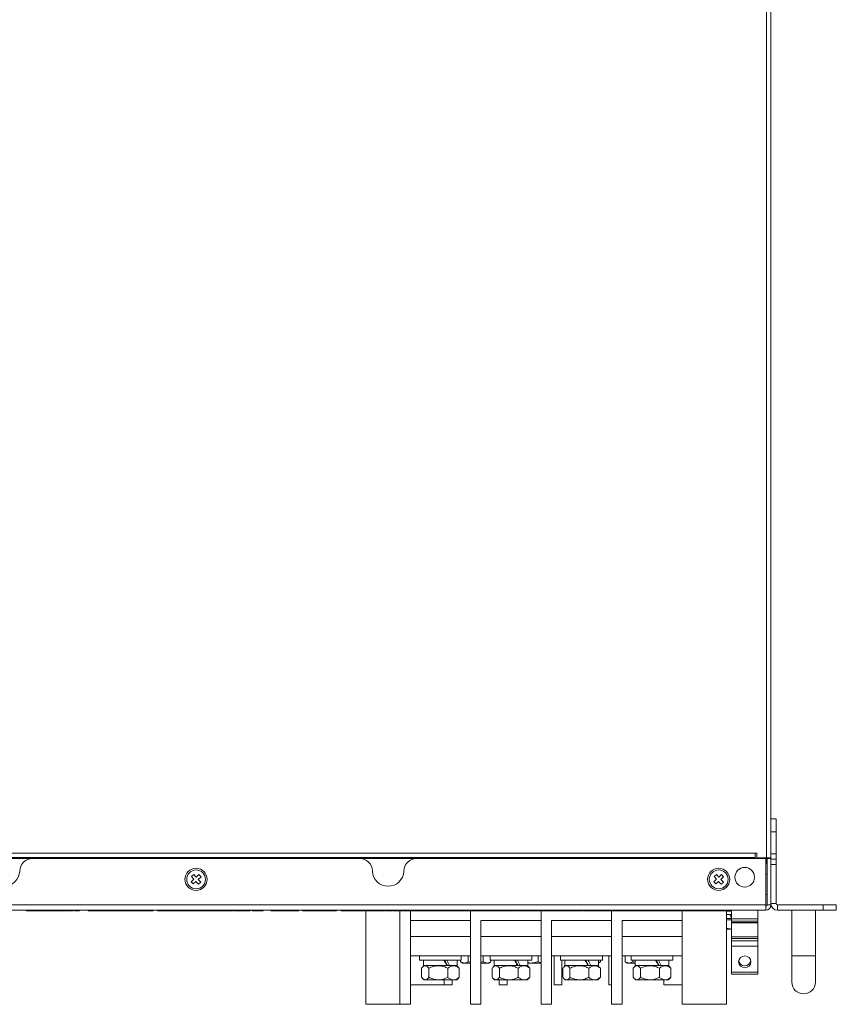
# Model space of a CAD drawing. Header units: millimetres. Extents: x 4100 to 4693, y 1813 to 3018.
# Tile 28 of 29: x 4331 to 4644, y 2265 to 2642. Entities that reach past the tile are written whole.
import ezdxf

# ---------------------------------------------------------------- set-up
doc = ezdxf.new("R2010")
doc.units = ezdxf.units.MM

msp = doc.modelspace()

# ---------------------------------------------------------------- linework, layer by layer
at = {"color": 0, "linetype": 'ByBlock', "lineweight": 5}
for p, q in [((4616.85, 2320.99), (4616.85, 2969.29)), ((4618.55, 2970.99), (4618.55, 2320.99)), ((4618.55, 2335.99), (4620.55, 2335.99)), ((4620.55, 2335.99), (4620.55, 2330.99)), ((4620.55, 2330.99), (4618.55, 2330.99)), ((4620.55, 2322.49), (4620.55, 2330.99)), ((4612.55, 2322.77), (4184.55, 2322.77)), ((4612.55, 2321.18), (4184.55, 2321.18)), ((4612.55, 2321.01), (4184.55, 2321.01)), ((4612.55, 2320.82), (4184.55, 2320.82)), ((4336.05, 2320.79), (4461.06, 2320.79)), ((4483.05, 2320.79), (4616.55, 2320.79)), ((4612.55, 2322.79), (4612.55, 2322.77)), ((4613.15, 2322.79), (4612.55, 2322.79)), ((4612.55, 2322.77), (4612.55, 2321.18)), ((4612.55, 2321.18), (4612.55, 2321.01)), ((4612.55, 2321.01), (4612.55, 2320.82)), ((4612.55, 2320.82), (4612.55, 2320.79)), ((4613.15, 2320.99), (4613.15, 2322.79)), ((4613.15, 2320.99), (4616.85, 2320.99)), ((4613.55, 2320.99), (4613.55, 2320.79)), ((4616.55, 2320.79), (4616.55, 2302.99)), ((4616.85, 2320.99), (4616.85, 2319.49)), ((4618.55, 2320.99), (4616.85, 2320.99)), ((4617.05, 2320.79), (4617.05, 2302.99)), ((4618.55, 2320.79), (4617.05, 2320.79)), ((4618.55, 2322.49), (4620.55, 2322.49)), ((4618.55, 2320.79), (4618.55, 2320.99)), ((4618.55, 2320.79), (4618.55, 2302.99)), ((4618.55, 2320.49), (4620.55, 2320.49)), ((4620.55, 2322.49), (4620.55, 2320.49)), ((4620.55, 2320.49), (4620.55, 2318.49)), ((4620.55, 2318.49), (4618.55, 2318.49)), ((4620.55, 2303.49), (4620.55, 2318.49)), ((4397.71, 2312.84), (4396.67, 2311.9)), ((4397.66, 2314.68), (4396.77, 2313.88)), ((4396.77, 2313.88), (4397.71, 2312.84)), ((4398.6, 2313.64), (4397.66, 2314.68)), ((4399.64, 2314.58), (4398.6, 2313.64)), ((4399.4, 2312.75), (4400.44, 2313.69)), ((4400.34, 2311.71), (4399.4, 2312.75)), ((4400.44, 2313.69), (4399.64, 2314.58)), ((4597.71, 2312.84), (4596.67, 2311.9)), ((4597.66, 2314.68), (4596.77, 2313.88)), ((4596.77, 2313.88), (4597.71, 2312.84)), ((4598.6, 2313.64), (4597.66, 2314.68)), ((4599.64, 2314.58), (4598.6, 2313.64)), ((4599.4, 2312.75), (4600.44, 2313.69)), ((4600.34, 2311.71), (4599.4, 2312.75)), ((4600.44, 2313.69), (4599.64, 2314.58)), ((4617.05, 2314.94), (4616.55, 2314.94)), ((4396.67, 2311.9), (4397.47, 2311.01)), ((4397.47, 2311.01), (4398.51, 2311.95)), ((4398.51, 2311.95), (4399.45, 2310.91)), ((4399.45, 2310.91), (4400.34, 2311.71)), ((4596.67, 2311.9), (4597.47, 2311.01)), ((4597.47, 2311.01), (4598.51, 2311.95)), ((4598.51, 2311.95), (4599.45, 2310.91)), ((4599.45, 2310.91), (4600.34, 2311.71)), ((4616.55, 2307.04), (4617.05, 2307.04)), ((4180.55, 2302.99), (4616.55, 2302.99)), ((4616.55, 2302.99), (4616.55, 2302.49)), ((4616.55, 2302.49), (4616.55, 2300.99)), ((4617.05, 2302.99), (4618.55, 2302.99)), ((4618.55, 2303.49), (4620.55, 2303.49)), ((4621.05, 2302.99), (4621.05, 2300.99)), ((4638.55, 2302.99), (4621.05, 2302.99)), ((4638.55, 2300.99), (4638.55, 2302.99)), ((4638.55, 2302.99), (4643.55, 2302.99)), ((4643.55, 2302.99), (4643.55, 2300.99)), ((4616.55, 2300.99), (4180.55, 2300.99)), ((4333.64, 2300.79), (4333.64, 2300.99)), ((4334.39, 2300.79), (4333.64, 2300.79)), ((4334.39, 2300.79), (4334.39, 2300.99)), ((4334.99, 2300.79), (4334.99, 2300.99)), ((4335.74, 2300.79), (4334.99, 2300.79)), ((4335.74, 2300.79), (4335.74, 2300.99)), ((4336.41, 2300.79), (4336.41, 2300.99)), ((4336.65, 2300.79), (4336.65, 2300.99)), ((4336.65, 2300.9), (4336.75, 2300.9)), ((4336.75, 2300.79), (4336.69, 2300.79)), ((4336.75, 2300.79), (4336.75, 2300.99)), ((4337.76, 2300.79), (4336.75, 2300.79)), ((4337.76, 2300.79), (4337.76, 2300.99)), ((4338.13, 2300.79), (4337.76, 2300.79)), ((4338.13, 2300.79), (4338.13, 2300.99)), ((4339.14, 2300.79), (4338.13, 2300.79)), ((4339.14, 2300.79), (4339.14, 2300.99)), ((4339.14, 2300.9), (4339.73, 2300.9)), ((4339.2, 2300.79), (4339.14, 2300.79)), ((4339.2, 2300.79), (4339.2, 2300.9)), ((4339.73, 2300.79), (4339.73, 2300.99)), ((4340.55, 2300.79), (4339.73, 2300.79)), ((4340.55, 2300.79), (4340.55, 2300.99)), ((4341.15, 2300.79), (4341.15, 2300.99)), ((4341.37, 2300.79), (4341.37, 2300.99)), ((4341.68, 2300.79), (4341.41, 2300.79)), ((4341.68, 2300.79), (4341.68, 2300.99)), ((4341.93, 2300.9), (4341.68, 2300.9)), ((4341.93, 2300.79), (4341.68, 2300.79)), ((4341.93, 2300.79), (4341.93, 2300.99)), ((4342.95, 2300.79), (4341.93, 2300.79)), ((4342.95, 2300.79), (4342.95, 2300.99)), ((4343.31, 2300.79), (4342.95, 2300.79)), ((4343.31, 2300.79), (4343.31, 2300.99)), ((4344.33, 2300.79), (4343.31, 2300.79)), ((4344.33, 2300.79), (4344.33, 2300.99)), ((4344.92, 2300.9), (4344.33, 2300.9)), ((4344.92, 2300.79), (4344.33, 2300.79)), ((4344.92, 2300.79), (4344.92, 2300.99)), ((4345.26, 2300.79), (4344.92, 2300.79)), ((4345.26, 2300.79), (4345.26, 2300.99)), ((4346.32, 2300.79), (4345.26, 2300.79)), ((4346.32, 2300.79), (4346.32, 2300.99)), ((4346.32, 2300.9), (4347.77, 2300.9)), ((4346.59, 2300.79), (4346.32, 2300.79)), ((4346.59, 2300.79), (4346.59, 2300.9)), ((4347.54, 2300.79), (4347.54, 2300.9)), ((4347.7, 2300.79), (4347.54, 2300.79)), ((4347.77, 2300.79), (4347.77, 2300.99)), ((4348.11, 2300.79), (4347.77, 2300.79)), ((4348.11, 2300.79), (4348.11, 2300.99)), ((4348.11, 2300.9), (4349.01, 2300.9)), ((4348.43, 2300.79), (4348.16, 2300.79)), ((4348.43, 2300.79), (4348.43, 2300.9)), ((4348.77, 2300.79), (4348.77, 2300.9)), ((4349.01, 2300.79), (4349.01, 2300.99)), ((4349.44, 2300.79), (4349.01, 2300.79)), ((4349.44, 2300.79), (4349.44, 2300.99)), ((4350.74, 2300.79), (4349.44, 2300.79)), ((4350.74, 2300.79), (4350.74, 2300.99)), ((4350.84, 2300.79), (4350.84, 2300.99)), ((4351.18, 2300.79), (4350.84, 2300.79)), ((4351.18, 2300.79), (4351.18, 2300.99)), ((4351.18, 2300.9), (4351.42, 2300.9)), ((4351.46, 2300.79), (4351.18, 2300.79)), ((4351.42, 2300.99), (4351.42, 2300.9)), ((4351.46, 2300.79), (4351.46, 2300.99)), ((4352.05, 2300.79), (4352.05, 2300.99)), ((4353.93, 2300.79), (4352.05, 2300.79)), ((4353.93, 2300.79), (4353.93, 2300.99)), ((4357.32, 2300.79), (4357.32, 2300.99)), ((4357.87, 2300.79), (4357.32, 2300.79)), ((4357.87, 2300.79), (4357.87, 2300.99)), ((4358.88, 2300.79), (4357.87, 2300.79)), ((4358.88, 2300.79), (4358.88, 2300.99)), ((4359.25, 2300.79), (4358.88, 2300.79)), ((4359.25, 2300.79), (4359.25, 2300.99)), ((4360.26, 2300.79), (4359.25, 2300.79)), ((4360.26, 2300.79), (4360.26, 2300.99)), ((4366.72, 2300.79), (4360.26, 2300.79)), ((4366.72, 2300.79), (4366.72, 2300.99)), ((4367.5, 2300.79), (4366.72, 2300.79)), ((4367.5, 2300.79), (4367.5, 2300.99)), ((4368.06, 2300.79), (4368.06, 2300.99)), ((4368.27, 2300.79), (4368.27, 2300.99)), ((4368.4, 2300.79), (4368.4, 2300.99)), ((4368.83, 2300.79), (4368.43, 2300.79)), ((4368.83, 2300.79), (4368.83, 2300.99)), ((4369.85, 2300.79), (4368.83, 2300.79)), ((4369.85, 2300.79), (4369.85, 2300.99)), ((4370.21, 2300.79), (4369.85, 2300.79)), ((4370.21, 2300.79), (4370.21, 2300.99)), ((4371.23, 2300.79), (4370.21, 2300.79)), ((4371.23, 2300.79), (4371.23, 2300.99)), ((4371.28, 2300.79), (4371.23, 2300.79)), ((4371.28, 2300.79), (4371.28, 2300.99)), ((4373.15, 2300.79), (4371.28, 2300.79)), ((4373.15, 2300.79), (4373.15, 2300.99)), ((4379.08, 2300.79), (4373.15, 2300.79)), ((4379.08, 2300.79), (4379.08, 2300.99)), ((4379.13, 2300.79), (4379.12, 2300.79)), ((4379.13, 2300.79), (4379.13, 2300.99)), ((4379.62, 2300.79), (4379.17, 2300.79)), ((4379.62, 2300.79), (4379.62, 2300.99)), ((4380, 2300.79), (4379.62, 2300.79)), ((4380, 2300.79), (4380, 2300.99)), ((4380.72, 2300.79), (4380, 2300.79)), ((4380.72, 2300.79), (4380.72, 2300.99)), ((4380.77, 2300.79), (4380.77, 2300.99)), ((4380.78, 2300.79), (4380.77, 2300.79)), ((4380.78, 2300.79), (4380.78, 2300.99)), ((4380.84, 2300.79), (4380.84, 2300.99)), ((4381.57, 2300.79), (4380.84, 2300.79)), ((4381.57, 2300.79), (4381.57, 2300.99)), ((4381.94, 2300.79), (4381.57, 2300.79)), ((4381.94, 2300.79), (4381.94, 2300.99)), ((4382.09, 2300.79), (4381.94, 2300.79)), ((4382.09, 2300.79), (4382.09, 2300.99)), ((4383.76, 2300.79), (4383.76, 2300.99)), ((4393.77, 2300.79), (4383.76, 2300.79)), ((4393.77, 2300.79), (4393.77, 2300.99)), ((4394.53, 2300.79), (4393.77, 2300.79)), ((4394.53, 2300.79), (4394.53, 2300.99)), ((4395.54, 2300.79), (4395.54, 2300.99)), ((4395.94, 2300.79), (4395.94, 2300.99)), ((4396.66, 2300.79), (4396.01, 2300.79)), ((4396.66, 2300.79), (4396.66, 2300.99)), ((4397, 2300.79), (4396.66, 2300.79)), ((4397, 2300.79), (4397, 2300.99)), ((4397.9, 2300.79), (4397, 2300.79)), ((4397.9, 2300.79), (4397.9, 2300.99)), ((4398.33, 2300.79), (4397.9, 2300.79)), ((4398.33, 2300.79), (4398.33, 2300.99)), ((4399.64, 2300.79), (4398.33, 2300.79)), ((4399.64, 2300.79), (4399.64, 2300.99)), ((4399.73, 2300.79), (4399.73, 2300.99)), ((4400.07, 2300.79), (4399.73, 2300.79)), ((4400.07, 2300.79), (4400.07, 2300.99)), ((4410.94, 2300.79), (4400.07, 2300.79)), ((4410.94, 2300.79), (4410.94, 2300.99)), ((4411.19, 2300.79), (4411.19, 2300.99)), ((4411.81, 2300.79), (4411.81, 2300.99)), ((4412.43, 2300.79), (4412.43, 2300.99)), ((4412.63, 2300.79), (4412.49, 2300.79)), ((4412.63, 2300.79), (4412.63, 2300.99)), ((4413.05, 2300.79), (4413.05, 2300.99)), ((4413.1, 2300.79), (4413.1, 2300.99)), ((4415.76, 2300.79), (4413.1, 2300.79)), ((4414.99, 2300.71), (4414.99, 2300.79)), ((4416.59, 2300.71), (4414.99, 2300.71)), ((4415.76, 2300.79), (4415.76, 2300.99)), ((4415.81, 2300.79), (4415.81, 2300.99)), ((4416.59, 2300.71), (4416.59, 2300.99)), ((4416.59, 2300.79), (4416.59, 2300.99)), ((4416.63, 2300.79), (4416.63, 2300.99)), ((4419.3, 2300.79), (4416.63, 2300.79)), ((4417.53, 2300.71), (4417.53, 2300.79)), ((4419.13, 2300.71), (4417.53, 2300.71)), ((4419.13, 2300.71), (4419.13, 2300.79)), ((4419.3, 2300.79), (4419.3, 2300.99)), ((4419.35, 2300.79), (4419.35, 2300.99)), ((4420.07, 2300.71), (4420.07, 2300.99)), ((4421.67, 2300.71), (4420.07, 2300.71)), ((4420.12, 2300.79), (4420.12, 2300.99)), ((4420.16, 2300.79), (4420.16, 2300.99)), ((4421.74, 2300.79), (4420.16, 2300.79)), ((4421.67, 2300.71), (4421.67, 2300.79)), ((4421.74, 2300.79), (4421.74, 2300.99)), ((4422.61, 2300.71), (4422.61, 2300.79)), ((4424.21, 2300.71), (4422.61, 2300.71)), ((4422.87, 2300.79), (4422.87, 2300.99)), ((4423.85, 2300.79), (4423.85, 2300.99)), ((4424.18, 2300.79), (4423.85, 2300.79)), ((4424.18, 2300.79), (4424.18, 2300.99)), ((4424.21, 2300.71), (4424.21, 2300.99)), ((4427.17, 2300.79), (4427.17, 2300.99)), ((4428.18, 2300.79), (4427.17, 2300.79)), ((4427.49, 2300.71), (4427.49, 2300.79)), ((4429.09, 2300.71), (4427.49, 2300.71)), ((4428.18, 2300.79), (4428.18, 2300.99)), ((4428.55, 2300.79), (4428.18, 2300.79)), ((4428.55, 2300.79), (4428.55, 2300.99)), ((4429.56, 2300.79), (4428.55, 2300.79)), ((4429.09, 2300.71), (4429.09, 2300.79)), ((4429.56, 2300.79), (4429.56, 2300.99)), ((4430.16, 2300.79), (4429.56, 2300.79)), ((4430.03, 2300.71), (4430.03, 2300.79)), ((4431.63, 2300.71), (4430.03, 2300.71)), ((4430.16, 2300.79), (4430.16, 2300.99)), ((4430.92, 2300.79), (4430.16, 2300.79)), ((4430.92, 2300.79), (4430.92, 2300.99)), ((4431.63, 2300.71), (4431.63, 2300.79)), ((4431.92, 2300.79), (4431.92, 2300.99)), ((4432.32, 2300.79), (4432.32, 2300.99)), ((4433.04, 2300.79), (4432.39, 2300.79)), ((4432.57, 2300.71), (4432.57, 2300.79)), ((4434.17, 2300.71), (4432.57, 2300.71)), ((4433.04, 2300.79), (4433.04, 2300.99)), ((4433.8, 2300.79), (4433.04, 2300.79)), ((4433.8, 2300.79), (4433.8, 2300.99)), ((4434.17, 2300.71), (4434.17, 2300.79)), ((4434.81, 2300.79), (4434.81, 2300.99)), ((4435.11, 2300.71), (4435.11, 2300.79)), ((4436.71, 2300.71), (4435.11, 2300.71)), ((4435.21, 2300.79), (4435.21, 2300.99)), ((4435.93, 2300.79), (4435.28, 2300.79)), ((4435.93, 2300.79), (4435.93, 2300.99)), ((4436.74, 2300.79), (4435.93, 2300.79)), ((4436.71, 2300.71), (4436.71, 2300.79)), ((4436.74, 2300.79), (4436.74, 2300.99)), ((4437.35, 2300.79), (4437.35, 2300.99)), ((4437.57, 2300.79), (4437.57, 2300.99)), ((4437.87, 2300.79), (4437.61, 2300.79)), ((4437.87, 2300.79), (4437.87, 2300.99)), ((4439.3, 2300.99), (4439.3, 2300.79)), ((4441.73, 2300.79), (4439.3, 2300.79)), ((4441.73, 2300.79), (4441.73, 2300.99)), ((4452.09, 2300.79), (4441.73, 2300.79)), ((4452.09, 2300.79), (4452.09, 2300.99)), ((4452.32, 2300.79), (4452.09, 2300.79)), ((4452.32, 2300.79), (4452.32, 2300.99)), ((4454.11, 2300.79), (4454.11, 2300.99)), ((4455.13, 2300.79), (4454.11, 2300.79)), ((4455.13, 2300.79), (4455.13, 2300.99)), ((4455.5, 2300.79), (4455.13, 2300.79)), ((4455.5, 2300.79), (4455.5, 2300.99)), ((4456.51, 2300.79), (4455.5, 2300.79)), ((4456.51, 2300.79), (4456.51, 2300.99)), ((4457.1, 2300.79), (4456.51, 2300.79)), ((4457.1, 2300.79), (4457.1, 2300.99)), ((4457.44, 2300.79), (4457.1, 2300.79)), ((4457.44, 2300.79), (4457.44, 2300.99)), ((4458.5, 2300.79), (4457.44, 2300.79)), ((4458.5, 2300.79), (4458.5, 2300.99)), ((4458.92, 2300.79), (4458.5, 2300.79)), ((4458.92, 2300.79), (4458.92, 2300.99)), ((4459.93, 2300.79), (4458.92, 2300.79)), ((4459.93, 2300.79), (4459.93, 2300.99)), ((4460.3, 2300.79), (4459.93, 2300.79)), ((4460.3, 2300.79), (4460.3, 2300.99)), ((4461.31, 2300.79), (4460.3, 2300.79)), ((4461.31, 2300.79), (4461.31, 2300.99)), ((4461.91, 2300.79), (4461.31, 2300.79)), ((4461.91, 2300.79), (4461.91, 2300.99)), ((4462.72, 2300.79), (4461.91, 2300.79)), ((4462.72, 2300.79), (4462.72, 2300.99)), ((4463.32, 2300.79), (4463.32, 2300.99)), ((4463.54, 2300.79), (4463.54, 2300.99)), ((4463.55, 2300.99), (4463.55, 2264.99)), ((4463.56, 2300.79), (4463.56, 2300.99)), ((4467.79, 2300.79), (4463.56, 2300.79)), ((4467.97, 2300.79), (4467.97, 2300.99)), ((4469.36, 2300.79), (4469.36, 2300.99)), ((4470.58, 2300.79), (4470.58, 2300.99)), ((4471.2, 2300.79), (4470.75, 2300.79)), ((4471.2, 2300.79), (4471.2, 2300.99)), ((4471.2, 2300.79), (4472.44, 2300.79)), ((4472.44, 2300.79), (4472.44, 2300.99)), ((4473.78, 2300.79), (4473.78, 2300.99)), ((4473.9, 2300.79), (4473.9, 2300.99)), ((4475.37, 2300.79), (4473.95, 2300.79)), ((4475.37, 2300.79), (4475.37, 2300.99)), ((4475.37, 2300.79), (4475.94, 2300.79)), ((4475.94, 2300.79), (4475.94, 2300.99)), ((4477.55, 2300.79), (4475.94, 2300.79)), ((4476.55, 2264.99), (4476.55, 2300.79)), ((4477.55, 2300.79), (4477.55, 2300.99)), ((4477.55, 2300.79), (4478.39, 2300.79)), ((4478.39, 2300.79), (4478.39, 2300.99)), ((4480.18, 2300.79), (4480.18, 2300.99)), ((4490.28, 2300.79), (4480.36, 2300.79)), ((4480.55, 2264.99), (4480.55, 2300.79)), ((4490.28, 2300.79), (4490.28, 2300.99)), ((4490.28, 2300.79), (4490.85, 2300.79)), ((4490.85, 2300.79), (4490.85, 2300.99)), ((4490.85, 2300.79), (4492.86, 2300.79)), ((4492.86, 2300.79), (4492.86, 2300.99)), ((4493.56, 2300.79), (4492.86, 2300.79)), ((4493.73, 2300.79), (4493.73, 2300.99)), ((4494.75, 2300.79), (4494.75, 2300.99)), ((4494.75, 2300.79), (4495.05, 2300.79)), ((4495.05, 2300.79), (4495.05, 2300.99)), ((4515.7, 2300.79), (4495.05, 2300.79)), ((4503.55, 2300.79), (4503.55, 2296.99)), ((4503.55, 2264.99), (4503.55, 2300.79)), ((4515.7, 2300.79), (4515.7, 2300.99)), ((4515.7, 2300.79), (4516.27, 2300.79)), ((4516.27, 2300.79), (4516.27, 2300.99)), ((4516.27, 2300.79), (4518.28, 2300.79)), ((4518.28, 2300.79), (4518.28, 2300.99)), ((4518.6, 2300.79), (4518.28, 2300.79)), ((4518.78, 2300.79), (4518.78, 2300.99)), ((4520.02, 2300.79), (4520.02, 2300.99)), ((4521.33, 2300.77), (4521.33, 2300.99)), ((4521.38, 2300.79), (4521.38, 2300.99)), ((4541.12, 2300.79), (4521.5, 2300.79)), ((4530.55, 2300.79), (4530.55, 2296.99)), ((4530.55, 2264.99), (4530.55, 2300.79)), ((4541.12, 2300.79), (4541.12, 2300.99)), ((4541.12, 2300.79), (4541.69, 2300.79)), ((4541.69, 2300.79), (4541.69, 2300.99)), ((4541.69, 2300.79), (4543.7, 2300.79)), ((4543.7, 2300.79), (4543.7, 2300.99)), ((4544.12, 2300.79), (4543.7, 2300.79)), ((4544.24, 2300.79), (4544.24, 2300.99)), ((4544.29, 2300.79), (4544.29, 2300.99)), ((4546.74, 2300.77), (4546.74, 2300.99)), ((4546.8, 2300.77), (4546.8, 2300.99)), ((4569.66, 2300.79), (4546.98, 2300.79)), ((4557.55, 2300.79), (4557.55, 2296.99)), ((4557.55, 2264.99), (4557.55, 2300.79)), ((4569.66, 2300.79), (4569.66, 2300.99)), ((4569.66, 2300.79), (4570.28, 2300.79)), ((4570.28, 2300.79), (4570.28, 2300.99)), ((4570.28, 2300.79), (4571.65, 2300.79)), ((4571.65, 2300.79), (4571.65, 2300.99)), ((4571.65, 2300.79), (4571.67, 2300.79)), ((4571.67, 2300.79), (4571.67, 2300.99)), ((4571.67, 2300.79), (4572.24, 2300.79)), ((4572.24, 2300.79), (4572.24, 2300.99)), ((4601.48, 2300.79), (4572.24, 2300.79)), ((4584.55, 2300.79), (4584.55, 2296.99)), ((4584.55, 2264.99), (4584.55, 2300.79)), ((4601.48, 2300.79), (4601.48, 2300.99)), ((4601.55, 2300.99), (4601.55, 2264.99)), ((4601.55, 2300.69), (4603.45, 2300.69)), ((4603.24, 2300.64), (4601.55, 2300.64)), ((4601.55, 2299.39), (4603.55, 2299.39)), ((4603.55, 2297.79), (4601.55, 2297.79)), ((4603.45, 2297.29), (4601.55, 2297.29)), ((4603.45, 2297.99), (4602.75, 2299.39)), ((4603.24, 2300.64), (4603.24, 2300.69)), ((4603.45, 2300.64), (4603.24, 2300.64)), ((4603.45, 2300.99), (4603.45, 2297.71)), ((4603.45, 2297.71), (4613.55, 2297.71)), ((4603.45, 2296.79), (4603.45, 2297.71)), ((4613.55, 2300.99), (4613.55, 2297.71)), ((4613.55, 2296.79), (4613.55, 2297.71)), ((4638.55, 2300.99), (4621.05, 2300.99)), ((4626.55, 2300.99), (4626.55, 2283.49)), ((4635.55, 2283.49), (4635.55, 2300.99)), ((4643.55, 2300.99), (4638.55, 2300.99)), ((4480.55, 2296.99), (4503.55, 2296.99)), ((4480.55, 2296.99), (4480.55, 2264.99)), ((4507.55, 2296.99), (4530.55, 2296.99)), ((4507.55, 2296.99), (4507.55, 2264.99)), ((4534.55, 2296.99), (4557.55, 2296.99)), ((4534.55, 2296.99), (4534.55, 2264.99)), ((4561.55, 2296.99), (4584.55, 2296.99)), ((4561.55, 2296.99), (4561.55, 2264.99)), ((4601.55, 2294.1), (4603.55, 2293.79)), ((4601.55, 2293.79), (4603.45, 2293.79)), ((4603.45, 2296.79), (4613.55, 2296.79)), ((4603.45, 2296.79), (4603.45, 2296.23)), ((4603.45, 2296.23), (4613.55, 2296.23)), ((4603.45, 2296.23), (4603.45, 2296.22)), ((4603.45, 2296.22), (4613.55, 2296.22)), ((4603.45, 2296.22), (4603.45, 2290.77)), ((4613.55, 2296.23), (4613.55, 2296.79)), ((4613.55, 2296.22), (4613.55, 2296.23)), ((4613.55, 2296.22), (4613.55, 2290.77)), ((4503.55, 2290.99), (4480.55, 2290.99)), ((4530.55, 2290.99), (4507.55, 2290.99)), ((4557.55, 2290.99), (4534.55, 2290.99)), ((4584.55, 2290.99), (4561.55, 2290.99)), ((4613.55, 2290.77), (4603.45, 2290.77)), ((4603.45, 2290.77), (4603.45, 2290.75)), ((4613.55, 2290.75), (4603.45, 2290.75)), ((4603.45, 2290.75), (4603.45, 2290.2)), ((4613.55, 2290.2), (4603.45, 2290.2)), ((4603.45, 2289.28), (4603.45, 2290.2)), ((4613.55, 2290.75), (4613.55, 2290.77)), ((4613.55, 2290.2), (4613.55, 2290.75)), ((4613.55, 2289.28), (4613.55, 2290.2)), ((4603.45, 2289.28), (4603.45, 2287.19)), ((4613.55, 2289.28), (4603.45, 2289.28)), ((4603.45, 2287.19), (4603.45, 2277.23)), ((4613.55, 2287.19), (4603.45, 2287.19)), ((4613.55, 2289.28), (4613.55, 2287.19)), ((4613.55, 2287.19), (4613.55, 2277.23)), ((4503.55, 2283.49), (4480.55, 2283.49)), ((4484.05, 2283.49), (4484.05, 2281.89)), ((4500.05, 2281.89), (4500.05, 2283.49)), ((4502.67, 2283.49), (4502.67, 2281.24)), ((4530.55, 2283.49), (4507.55, 2283.49)), ((4508.44, 2283.49), (4508.44, 2281.24)), ((4511.05, 2283.49), (4511.05, 2281.89)), ((4527.05, 2281.89), (4527.05, 2283.49)), ((4529.44, 2283.49), (4529.44, 2281.24)), ((4557.55, 2283.49), (4534.55, 2283.49)), ((4535.55, 2272.49), (4535.55, 2283.49)), ((4538.05, 2283.49), (4538.05, 2281.89)), ((4554.05, 2281.89), (4554.05, 2283.49)), ((4556.55, 2272.49), (4556.55, 2283.49)), ((4584.55, 2283.49), (4561.55, 2283.49)), ((4562.78, 2283.49), (4562.78, 2281.24)), ((4565.05, 2283.49), (4565.05, 2281.89)), ((4581.05, 2281.89), (4581.05, 2283.49)), ((4626.55, 2283.49), (4626.55, 2273.49)), ((4635.55, 2283.49), (4626.55, 2283.49)), ((4635.55, 2273.49), (4635.55, 2283.49)), ((4484.05, 2281.89), (4500.05, 2281.89)), ((4484.86, 2275.34), (4484.86, 2278.79)), ((4485.8, 2279.79), (4485.24, 2279.24)), ((4485.61, 2281.89), (4485.61, 2279.79)), ((4494.52, 2279.79), (4485.61, 2279.79)), ((4487.64, 2275.34), (4487.64, 2278.79)), ((4494.52, 2279.79), (4495.6, 2279.79)), ((4494.83, 2275.34), (4494.83, 2278.79)), ((4495.6, 2279.79), (4495.52, 2279.79)), ((4498.49, 2279.79), (4495.6, 2279.79)), ((4498.86, 2279.24), (4498.31, 2279.79)), ((4498.49, 2279.79), (4498.49, 2281.89)), ((4498.86, 2279.23), (4499.25, 2278.79)), ((4499.25, 2275.34), (4499.25, 2278.79)), ((4499.78, 2281.89), (4499.78, 2281.24)), ((4499.78, 2281.24), (4500.55, 2280.79)), ((4499.78, 2281.24), (4501.22, 2280.79)), ((4500.55, 2280.79), (4501.22, 2280.79)), ((4501.22, 2280.79), (4502.67, 2281.24)), ((4501.22, 2280.79), (4503.55, 2280.79)), ((4502.67, 2281.24), (4503.55, 2281.1)), ((4507.55, 2281.1), (4508.44, 2281.24)), ((4507.55, 2280.79), (4509.88, 2280.79)), ((4508.44, 2281.24), (4509.88, 2280.79)), ((4509.88, 2280.79), (4511.33, 2281.24)), ((4509.88, 2280.79), (4510.55, 2280.79)), ((4510.55, 2280.79), (4511.33, 2281.24)), ((4511.05, 2281.89), (4527.05, 2281.89)), ((4511.33, 2281.24), (4511.33, 2281.89)), ((4511.86, 2275.34), (4511.86, 2278.79)), ((4512.8, 2279.79), (4512.24, 2279.24)), ((4512.61, 2281.89), (4512.61, 2279.79)), ((4521.52, 2279.79), (4512.61, 2279.79)), ((4514.64, 2275.34), (4514.64, 2278.79)), ((4521.52, 2279.79), (4522.6, 2279.79)), ((4521.83, 2275.34), (4521.83, 2278.79)), ((4522.6, 2279.79), (4522.52, 2279.79)), ((4525.49, 2279.79), (4522.6, 2279.79)), ((4525.86, 2279.24), (4525.31, 2279.79)), ((4525.49, 2279.79), (4525.49, 2281.89)), ((4525.49, 2280.96), (4526.55, 2280.79)), ((4525.49, 2280.79), (4526.55, 2280.79)), ((4525.86, 2279.23), (4526.25, 2278.79)), ((4526.25, 2275.34), (4526.25, 2278.79)), ((4526.55, 2280.79), (4529.44, 2281.24)), ((4526.55, 2280.79), (4530.55, 2280.79)), ((4529.44, 2281.24), (4530.55, 2280.9)), ((4538.05, 2281.89), (4554.05, 2281.89)), ((4538.55, 2281.89), (4538.55, 2272.49)), ((4538.86, 2275.34), (4538.86, 2278.79)), ((4539.8, 2279.79), (4539.24, 2279.24)), ((4539.61, 2281.89), (4539.61, 2279.79)), ((4548.52, 2279.79), (4539.61, 2279.79)), ((4541.64, 2275.34), (4541.64, 2278.79)), ((4548.52, 2279.79), (4549.6, 2279.79)), ((4548.83, 2275.34), (4548.83, 2278.79)), ((4549.6, 2279.79), (4549.52, 2279.79)), ((4552.49, 2279.79), (4549.6, 2279.79)), ((4552.86, 2279.24), (4552.31, 2279.79)), ((4552.49, 2279.79), (4552.49, 2281.89)), ((4552.49, 2280.98), (4553.33, 2281.24)), ((4552.49, 2280.79), (4552.55, 2280.79)), ((4552.55, 2280.79), (4553.33, 2281.24)), ((4552.86, 2279.23), (4553.25, 2278.79)), ((4553.25, 2275.34), (4553.25, 2278.79)), ((4553.33, 2281.24), (4553.33, 2281.89)), ((4562.78, 2281.24), (4563.55, 2280.79)), ((4562.78, 2281.24), (4564.22, 2280.79)), ((4563.55, 2280.79), (4564.22, 2280.79)), ((4564.22, 2280.79), (4565.67, 2281.24)), ((4564.22, 2280.79), (4566.61, 2280.79)), ((4565.05, 2281.89), (4581.05, 2281.89)), ((4565.67, 2281.89), (4565.67, 2281.24)), ((4565.67, 2281.24), (4566.61, 2281.09)), ((4565.86, 2275.34), (4565.86, 2278.79)), ((4566.8, 2279.79), (4566.24, 2279.24)), ((4566.61, 2281.89), (4566.61, 2279.79)), ((4575.52, 2279.79), (4566.61, 2279.79)), ((4568.64, 2275.34), (4568.64, 2278.79)), ((4575.52, 2279.79), (4576.6, 2279.79)), ((4575.83, 2275.34), (4575.83, 2278.79)), ((4576.6, 2279.79), (4576.52, 2279.79)), ((4579.49, 2279.79), (4576.6, 2279.79)), ((4579.86, 2279.24), (4579.31, 2279.79)), ((4579.49, 2279.79), (4579.49, 2281.89)), ((4579.86, 2279.23), (4580.25, 2278.79)), ((4580.25, 2275.34), (4580.25, 2278.79)), ((4485.24, 2274.9), (4485.8, 2274.34)), ((4498.31, 2274.34), (4498.86, 2274.9)), ((4499.25, 2275.34), (4498.86, 2274.91)), ((4512.24, 2274.9), (4512.8, 2274.34)), ((4525.31, 2274.34), (4525.86, 2274.9)), ((4526.25, 2275.34), (4525.86, 2274.91)), ((4539.24, 2274.9), (4539.8, 2274.34)), ((4552.31, 2274.34), (4552.86, 2274.9)), ((4553.25, 2275.34), (4552.86, 2274.91)), ((4566.24, 2274.9), (4566.8, 2274.34)), ((4579.31, 2274.34), (4579.86, 2274.9)), ((4580.25, 2275.34), (4579.86, 2274.91)), ((4603.45, 2277.23), (4613.55, 2277.23)), ((4603.45, 2276.49), (4603.45, 2277.23)), ((4613.55, 2276.49), (4603.45, 2276.49)), ((4613.55, 2276.49), (4613.55, 2277.23)), ((4480.55, 2272.49), (4496.55, 2272.49)), ((4485.8, 2274.34), (4486.27, 2274.34)), ((4486.27, 2274.34), (4498.31, 2274.34)), ((4493.55, 2272.49), (4493.55, 2274.34)), ((4496.55, 2272.49), (4493.55, 2272.49)), ((4496.55, 2274.34), (4496.55, 2272.49)), ((4512.8, 2274.34), (4513.27, 2274.34)), ((4513.27, 2274.34), (4525.31, 2274.34)), ((4514.55, 2272.49), (4514.55, 2274.34)), ((4517.55, 2272.49), (4514.55, 2272.49)), ((4517.55, 2274.34), (4517.55, 2272.49)), ((4538.55, 2272.49), (4535.55, 2272.49)), ((4539.8, 2274.34), (4540.27, 2274.34)), ((4540.27, 2274.34), (4552.31, 2274.34)), ((4557.55, 2272.49), (4556.55, 2272.49)), ((4566.8, 2274.34), (4567.27, 2274.34)), ((4567.27, 2274.34), (4579.31, 2274.34)), ((4577.55, 2272.49), (4577.55, 2274.34)), ((4584.55, 2272.49), (4577.55, 2272.49)), ((4463.55, 2264.99), (4480.55, 2264.99)), ((4480.55, 2264.99), (4476.55, 2264.99)), ((4507.55, 2264.99), (4503.55, 2264.99)), ((4534.55, 2264.99), (4530.55, 2264.99)), ((4561.55, 2264.99), (4557.55, 2264.99)), ((4601.55, 2264.99), (4584.55, 2264.99))]:
    msp.add_line(p, q, dxfattribs=at)
at = {"color": 0, "linetype": 'ByBlock', "lineweight": 5, "flags": 128}
msp.add_lwpolyline([(4608.5, 2283.51), (4609.4, 2283.34), (4610.16, 2282.84), (4610.67, 2282.11), (4610.85, 2281.24), (4610.67, 2280.37), (4610.16, 2279.63), (4609.4, 2279.14), (4608.5, 2278.97), (4607.6, 2279.14), (4606.84, 2279.63), (4606.33, 2280.37), (4606.15, 2281.24), (4606.33, 2282.11), (4606.84, 2282.84), (4607.6, 2283.34), (4608.5, 2283.51)], dxfattribs=at)
at = {"color": 0, "linetype": 'ByBlock', "lineweight": 5}
for centre, radius in [((4398.55, 2312.79), 4.25), ((4398.55, 2312.79), 3.6), ((4598.55, 2312.79), 4.25), ((4598.55, 2312.79), 3.6), ((4608.5, 2313.59), 3.75)]:
    msp.add_circle(centre, radius, dxfattribs=at)
for centre, radius, start, end in [((4336.05, 2315.79), 5, 90, 178.1245), ((4461.06, 2315.79), 5, 1.8755, 90), ((4483.05, 2315.79), 5, 90, 178.1245), ((4614.85, 2319.49), 2, 328.2117, 0), ((4325.05, 2316.15), 6, 181.8755, 358.1245), ((4472.05, 2316.15), 6, 181.8755, 358.1245), ((4616.55, 2302.99), 2, 270, 0), ((4616.55, 2302.99), 0.5, 270, 0), ((4621.05, 2303.49), 2.5, 180, 270), ((4621.05, 2303.49), 0.5, 180, 270), ((4608.5, 2282.1), 2.36, 191.4209, 348.5791), ((4631.05, 2273.49), 4.5, 180, 0)]:
    msp.add_arc(centre, radius, start, end, dxfattribs=at)
for centre, major_axis, start_param, end_param in [((4492.05, 2279.79), (-6.15, 11.1), 4.618063, 4.807459), ((4492.05, 2281.89), (-4.15, 7.48), 4.334932, 4.618063), ((4492.05, 2281.89), (-6.15, 11.1), 4.428666, 4.618063), ((4519.05, 2279.79), (-6.15, 11.1), 4.618063, 4.807459), ((4519.05, 2281.89), (-4.15, 7.48), 4.334932, 4.618063), ((4519.05, 2281.89), (-6.15, 11.1), 4.428666, 4.618063), ((4546.05, 2279.79), (-6.15, 11.1), 4.618063, 4.807459), ((4546.05, 2281.89), (-4.15, 7.48), 4.334932, 4.618063), ((4546.05, 2281.89), (-6.15, 11.1), 4.428666, 4.618063), ((4573.05, 2279.79), (-6.15, 11.1), 4.618063, 4.807459), ((4573.05, 2281.89), (-4.15, 7.48), 4.334932, 4.618063), ((4573.05, 2281.89), (-6.15, 11.1), 4.428666, 4.618063)]:
    msp.add_ellipse(centre, major_axis=major_axis, ratio=0.170698, start_param=start_param, end_param=end_param, dxfattribs=at)
for points, knots in [([(4334.99, 2300.79), (4334.9, 2300.79), (4334.72, 2300.79), (4334.51, 2300.79), (4334.39, 2300.79)], [0, 0, 0, 0, 0.452112, 1, 1, 1, 1]), ([(4336.41, 2300.79), (4336.31, 2300.79), (4336.1, 2300.79), (4335.86, 2300.79), (4335.74, 2300.79)], [0, 0, 0, 0, 0.5162426, 1, 1, 1, 1]), ([(4336.65, 2300.79), (4336.65, 2300.79), (4336.64, 2300.79), (4336.57, 2300.79), (4336.47, 2300.79), (4336.41, 2300.79)], [0, 0, 0, 0, 0.308569, 0.586743, 1, 1, 1, 1]), ([(4339.73, 2300.79), (4339.66, 2300.79), (4339.49, 2300.79), (4339.3, 2300.79), (4339.2, 2300.79)], [0, 0, 0, 0, 0.454098, 1, 1, 1, 1]), ([(4341.15, 2300.79), (4341.06, 2300.79), (4340.87, 2300.79), (4340.65, 2300.79), (4340.55, 2300.79)], [0, 0, 0, 0, 0.518701, 1, 1, 1, 1]), ([(4341.37, 2300.79), (4341.37, 2300.79), (4341.36, 2300.79), (4341.3, 2300.79), (4341.21, 2300.79), (4341.15, 2300.79)], [0, 0, 0, 0, 0.303871, 0.580632, 1, 1, 1, 1]), ([(4347.54, 2300.79), (4347.33, 2300.79), (4346.97, 2300.79), (4346.7, 2300.79), (4346.59, 2300.79)], [0, 0, 0, 0, 0.577199, 1, 1, 1, 1]), ([(4348.77, 2300.79), (4348.75, 2300.79), (4348.73, 2300.79), (4348.52, 2300.79), (4348.43, 2300.79)], [0, 0, 0, 0, 0.58144, 1, 1, 1, 1]), ([(4350.84, 2300.79), (4350.83, 2300.79), (4350.8, 2300.79), (4350.76, 2300.79), (4350.74, 2300.79)], [0, 0, 0, 0, 0.34899, 1, 1, 1, 1]), ([(4368.06, 2300.79), (4367.97, 2300.79), (4367.8, 2300.79), (4367.6, 2300.79), (4367.5, 2300.79)], [0, 0, 0, 0, 0.522983, 1, 1, 1, 1]), ([(4368.27, 2300.79), (4368.27, 2300.79), (4368.26, 2300.79), (4368.2, 2300.79), (4368.12, 2300.79), (4368.06, 2300.79)], [0, 0, 0, 0, 0.291066, 0.563866, 1, 1, 1, 1]), ([(4368.4, 2300.79), (4368.39, 2300.79), (4368.39, 2300.79), (4368.3, 2300.79), (4368.27, 2300.79)], [0, 0, 0, 0, 0.657706, 1, 1, 1, 1]), ([(4380.77, 2300.79), (4380.76, 2300.79), (4380.75, 2300.79), (4380.73, 2300.79), (4380.72, 2300.79)], [0, 0, 0, 0, 0.587704, 1, 1, 1, 1]), ([(4380.84, 2300.79), (4380.82, 2300.79), (4380.8, 2300.79), (4380.79, 2300.79), (4380.78, 2300.79)], [0, 0, 0, 0, 0.572403, 1, 1, 1, 1]), ([(4395.54, 2300.79), (4395.37, 2300.79), (4395.07, 2300.79), (4394.7, 2300.79), (4394.53, 2300.79)], [0, 0, 0, 0, 0.541284, 1, 1, 1, 1]), ([(4395.94, 2300.79), (4395.93, 2300.79), (4395.92, 2300.79), (4395.81, 2300.79), (4395.64, 2300.79), (4395.54, 2300.79)], [0, 0, 0, 0, 0.298052, 0.573686, 1, 1, 1, 1]), ([(4399.73, 2300.79), (4399.72, 2300.79), (4399.69, 2300.79), (4399.66, 2300.79), (4399.64, 2300.79)], [0, 0, 0, 0, 0.349244, 1, 1, 1, 1]), ([(4411.19, 2300.79), (4411.19, 2300.79), (4411.18, 2300.79), (4411.11, 2300.79), (4411.04, 2300.79), (4410.98, 2300.79), (4410.97, 2300.79)], [0, 0, 0, 0, 0.3785452, 0.6925446, 0.9643665, 1, 1, 1, 1]), ([(4411.81, 2300.79), (4411.73, 2300.79), (4411.59, 2300.79), (4411.41, 2300.79), (4411.27, 2300.79), (4411.21, 2300.79), (4411.17, 2300.79)], [0, 0, 0, 0, 0.282969, 0.548502, 0.764181, 1, 1, 1, 1]), ([(4412.43, 2300.79), (4412.43, 2300.79), (4412.42, 2300.79), (4412.36, 2300.79), (4412.24, 2300.79), (4412.05, 2300.79), (4411.89, 2300.79), (4411.81, 2300.79)], [0, 0, 0, 0, 0.2318868, 0.4242334, 0.5907381, 0.7813073, 1, 1, 1, 1]), ([(4413.1, 2300.79), (4413.09, 2300.79), (4413.05, 2300.79), (4413.05, 2300.79), (4413.05, 2300.79)], [0, 0, 0, 0, 0.225558, 1, 1, 1, 1]), ([(4416.63, 2300.79), (4416.62, 2300.79), (4416.59, 2300.79), (4416.59, 2300.79), (4416.59, 2300.79)], [0, 0, 0, 0, 0.2255576, 1, 1, 1, 1]), ([(4422.87, 2300.79), (4422.87, 2300.79), (4422.86, 2300.79), (4422.73, 2300.79), (4422.51, 2300.79), (4422.16, 2300.79), (4421.89, 2300.79), (4421.74, 2300.79)], [0, 0, 0, 0, 0.1999929, 0.3717642, 0.5344258, 0.7440046, 1, 1, 1, 1]), ([(4431.92, 2300.79), (4431.76, 2300.79), (4431.45, 2300.79), (4431.09, 2300.79), (4430.92, 2300.79)], [0, 0, 0, 0, 0.541284, 1, 1, 1, 1]), ([(4432.32, 2300.79), (4432.32, 2300.79), (4432.31, 2300.79), (4432.19, 2300.79), (4432.02, 2300.79), (4431.92, 2300.79)], [0, 0, 0, 0, 0.298046, 0.573668, 1, 1, 1, 1]), ([(4434.81, 2300.79), (4434.64, 2300.79), (4434.34, 2300.79), (4433.97, 2300.79), (4433.8, 2300.79)], [0, 0, 0, 0, 0.541284, 1, 1, 1, 1]), ([(4435.21, 2300.79), (4435.2, 2300.79), (4435.19, 2300.79), (4435.08, 2300.79), (4434.91, 2300.79), (4434.81, 2300.79)], [0, 0, 0, 0, 0.298052, 0.573686, 1, 1, 1, 1]), ([(4437.35, 2300.79), (4437.25, 2300.79), (4437.07, 2300.79), (4436.85, 2300.79), (4436.74, 2300.79)], [0, 0, 0, 0, 0.518762, 1, 1, 1, 1]), ([(4437.57, 2300.79), (4437.57, 2300.79), (4437.56, 2300.79), (4437.5, 2300.79), (4437.41, 2300.79), (4437.35, 2300.79)], [0, 0, 0, 0, 0.303871, 0.580632, 1, 1, 1, 1]), ([(4463.32, 2300.79), (4463.23, 2300.79), (4463.04, 2300.79), (4462.82, 2300.79), (4462.72, 2300.79)], [0, 0, 0, 0, 0.518755, 1, 1, 1, 1]), ([(4463.54, 2300.79), (4463.54, 2300.79), (4463.53, 2300.79), (4463.47, 2300.79), (4463.38, 2300.79), (4463.32, 2300.79)], [0, 0, 0, 0, 0.303888, 0.580647, 1, 1, 1, 1]), ([(4467.97, 2300.79), (4467.99, 2300.79), (4468.01, 2300.79), (4468.53, 2300.79), (4468.98, 2300.79), (4469.23, 2300.79), (4469.36, 2300.79)], [0, 0, 0, 0, 0.500224, 0.749274, 0.874531, 1, 1, 1, 1]), ([(4469.36, 2300.79), (4469.57, 2300.79), (4469.98, 2300.79), (4470.49, 2300.79), (4470.54, 2300.79), (4470.58, 2300.79)], [0, 0, 0, 0, 0.279949, 0.559896, 1, 1, 1, 1]), ([(4472.44, 2300.79), (4472.63, 2300.79), (4473.01, 2300.79), (4473.51, 2300.79), (4473.75, 2300.79), (4473.77, 2300.79), (4473.78, 2300.79)], [0, 0, 0, 0, 0.28075, 0.559909, 0.779261, 1, 1, 1, 1]), ([(4478.39, 2300.79), (4478.59, 2300.79), (4478.99, 2300.79), (4479.56, 2300.79), (4480.14, 2300.79), (4480.16, 2300.79), (4480.18, 2300.79)], [0, 0, 0, 0, 0.1875986, 0.374481, 0.5608165, 1, 1, 1, 1]), ([(4493.73, 2300.79), (4493.95, 2300.79), (4494.33, 2300.79), (4494.62, 2300.79), (4494.75, 2300.79)], [0, 0, 0, 0, 0.559923, 1, 1, 1, 1]), ([(4518.78, 2300.79), (4518.84, 2300.79), (4518.96, 2300.79), (4519.25, 2300.79), (4519.63, 2300.79), (4519.89, 2300.79), (4520.02, 2300.79)], [0, 0, 0, 0, 0.280598, 0.560156, 0.780014, 1, 1, 1, 1]), ([(4520.02, 2300.79), (4520.24, 2300.79), (4520.58, 2300.79), (4520.96, 2300.79), (4521.21, 2300.79), (4521.34, 2300.79), (4521.32, 2300.79), (4521.31, 2300.79)], [0, 0, 0, 0, 0.336162, 0.505593, 0.674711, 0.927329, 1, 1, 1, 1]), ([(4544.29, 2300.79), (4544.41, 2300.79), (4544.58, 2300.79), (4545.11, 2300.79), (4545.56, 2300.79), (4546.01, 2300.79), (4546.43, 2300.79), (4546.7, 2300.79), (4546.72, 2300.79), (4546.74, 2300.79)], [0, 0, 0, 0, 0.252687, 0.378916, 0.505723, 0.632493, 0.758903, 0.884911, 1, 1, 1, 1]), ([(4487.64, 2278.79), (4487.48, 2278.99), (4487.02, 2279.54), (4486.18, 2279.95), (4485.4, 2279.46), (4484.98, 2278.94), (4484.86, 2278.79)], [0, 0, 0, 0, 0.1840571, 0.5162556, 0.863826, 1, 1, 1, 1]), ([(4494.83, 2278.79), (4494.34, 2279.02), (4493.34, 2279.48), (4491.48, 2279.87), (4489.48, 2279.64), (4488.2, 2279.05), (4487.64, 2278.79)], [0, 0, 0, 0, 0.216458, 0.440317, 0.751905, 1, 1, 1, 1]), ([(4499.25, 2278.79), (4498.95, 2279.02), (4498.33, 2279.48), (4497.19, 2279.87), (4495.96, 2279.64), (4495.18, 2279.05), (4494.83, 2278.79)], [0, 0, 0, 0, 0.216458, 0.440317, 0.751905, 1, 1, 1, 1]), ([(4514.64, 2278.79), (4514.48, 2278.99), (4514.02, 2279.54), (4513.18, 2279.95), (4512.4, 2279.46), (4511.98, 2278.94), (4511.86, 2278.79)], [0, 0, 0, 0, 0.1840571, 0.5162556, 0.863826, 1, 1, 1, 1]), ([(4521.83, 2278.79), (4521.34, 2279.02), (4520.34, 2279.48), (4518.48, 2279.87), (4516.48, 2279.64), (4515.2, 2279.05), (4514.64, 2278.79)], [0, 0, 0, 0, 0.216458, 0.440317, 0.751905, 1, 1, 1, 1]), ([(4526.25, 2278.79), (4525.95, 2279.02), (4525.33, 2279.48), (4524.19, 2279.87), (4522.96, 2279.64), (4522.18, 2279.05), (4521.83, 2278.79)], [0, 0, 0, 0, 0.216458, 0.440317, 0.751905, 1, 1, 1, 1]), ([(4541.64, 2278.79), (4541.48, 2278.99), (4541.02, 2279.54), (4540.18, 2279.95), (4539.4, 2279.46), (4538.98, 2278.94), (4538.86, 2278.79)], [0, 0, 0, 0, 0.184057, 0.516256, 0.863826, 1, 1, 1, 1]), ([(4548.83, 2278.79), (4548.34, 2279.02), (4547.34, 2279.48), (4545.48, 2279.87), (4543.48, 2279.64), (4542.2, 2279.05), (4541.64, 2278.79)], [0, 0, 0, 0, 0.216458, 0.440317, 0.751905, 1, 1, 1, 1]), ([(4553.25, 2278.79), (4552.95, 2279.02), (4552.33, 2279.48), (4551.19, 2279.87), (4549.96, 2279.64), (4549.18, 2279.05), (4548.83, 2278.79)], [0, 0, 0, 0, 0.216458, 0.440317, 0.751905, 1, 1, 1, 1]), ([(4568.64, 2278.79), (4568.48, 2278.99), (4568.02, 2279.54), (4567.18, 2279.95), (4566.4, 2279.46), (4565.98, 2278.94), (4565.86, 2278.79)], [0, 0, 0, 0, 0.184057, 0.516256, 0.863826, 1, 1, 1, 1]), ([(4575.83, 2278.79), (4575.34, 2279.02), (4574.34, 2279.48), (4572.48, 2279.87), (4570.48, 2279.64), (4569.2, 2279.05), (4568.64, 2278.79)], [0, 0, 0, 0, 0.216458, 0.440317, 0.751905, 1, 1, 1, 1]), ([(4580.25, 2278.79), (4579.95, 2279.02), (4579.33, 2279.48), (4578.19, 2279.87), (4576.96, 2279.64), (4576.18, 2279.05), (4575.83, 2278.79)], [0, 0, 0, 0, 0.216458, 0.440317, 0.751905, 1, 1, 1, 1]), ([(4484.86, 2275.34), (4484.98, 2275.2), (4485.4, 2274.68), (4486.18, 2274.19), (4487.02, 2274.6), (4487.48, 2275.15), (4487.64, 2275.34)], [0, 0, 0, 0, 0.136174, 0.4837444, 0.8159429, 1, 1, 1, 1]), ([(4487.64, 2275.34), (4488.13, 2275.12), (4489.13, 2274.65), (4490.99, 2274.27), (4492.99, 2274.5), (4494.27, 2275.08), (4494.83, 2275.34)], [0, 0, 0, 0, 0.216458, 0.440317, 0.751905, 1, 1, 1, 1]), ([(4494.83, 2275.34), (4495.14, 2275.12), (4495.75, 2274.65), (4496.89, 2274.27), (4498.12, 2274.5), (4498.9, 2275.08), (4499.25, 2275.34)], [0, 0, 0, 0, 0.216458, 0.440317, 0.751905, 1, 1, 1, 1]), ([(4511.86, 2275.34), (4511.98, 2275.2), (4512.4, 2274.68), (4513.18, 2274.19), (4514.02, 2274.6), (4514.48, 2275.15), (4514.64, 2275.34)], [0, 0, 0, 0, 0.136174, 0.483744, 0.815943, 1, 1, 1, 1]), ([(4514.64, 2275.34), (4515.13, 2275.12), (4516.13, 2274.65), (4517.99, 2274.27), (4519.99, 2274.5), (4521.27, 2275.08), (4521.83, 2275.34)], [0, 0, 0, 0, 0.216458, 0.440317, 0.751905, 1, 1, 1, 1]), ([(4521.83, 2275.34), (4522.14, 2275.12), (4522.75, 2274.65), (4523.89, 2274.27), (4525.12, 2274.5), (4525.9, 2275.08), (4526.25, 2275.34)], [0, 0, 0, 0, 0.216458, 0.440317, 0.751905, 1, 1, 1, 1]), ([(4538.86, 2275.34), (4538.98, 2275.2), (4539.4, 2274.68), (4540.18, 2274.19), (4541.02, 2274.6), (4541.48, 2275.15), (4541.64, 2275.34)], [0, 0, 0, 0, 0.136174, 0.483744, 0.815943, 1, 1, 1, 1]), ([(4541.64, 2275.34), (4542.13, 2275.12), (4543.13, 2274.65), (4544.99, 2274.27), (4546.99, 2274.5), (4548.27, 2275.08), (4548.83, 2275.34)], [0, 0, 0, 0, 0.216458, 0.440317, 0.751905, 1, 1, 1, 1]), ([(4548.83, 2275.34), (4549.14, 2275.12), (4549.75, 2274.65), (4550.89, 2274.27), (4552.12, 2274.5), (4552.9, 2275.08), (4553.25, 2275.34)], [0, 0, 0, 0, 0.216458, 0.440317, 0.751905, 1, 1, 1, 1]), ([(4565.86, 2275.34), (4565.98, 2275.2), (4566.4, 2274.68), (4567.18, 2274.19), (4568.02, 2274.6), (4568.48, 2275.15), (4568.64, 2275.34)], [0, 0, 0, 0, 0.136174, 0.483744, 0.815943, 1, 1, 1, 1]), ([(4568.64, 2275.34), (4569.13, 2275.12), (4570.13, 2274.65), (4571.99, 2274.27), (4573.99, 2274.5), (4575.27, 2275.08), (4575.83, 2275.34)], [0, 0, 0, 0, 0.216458, 0.440317, 0.751905, 1, 1, 1, 1]), ([(4575.83, 2275.34), (4576.14, 2275.12), (4576.75, 2274.65), (4577.89, 2274.27), (4579.12, 2274.5), (4579.9, 2275.08), (4580.25, 2275.34)], [0, 0, 0, 0, 0.2164582, 0.4403173, 0.7519053, 1, 1, 1, 1])]:
    msp.add_open_spline(points, degree=3, knots=knots, dxfattribs=at)

doc.saveas('drawing.dxf')
